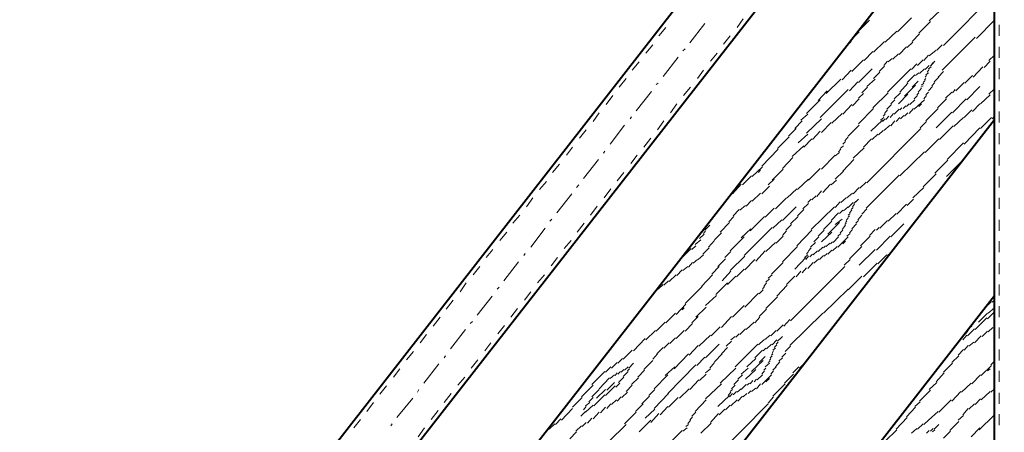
# Model space of a CAD drawing. Header units: millimetres. Extents: x 5545 to 136428, y -146986 to -36607.
# Tile 89 of 105: x 47097 to 47473, y -55765 to -55607. Entities that reach past the tile are written whole.
import ezdxf

# ---------------------------------------------------------------- set-up
doc = ezdxf.new("R2010")
doc.units = ezdxf.units.MM
doc.header["$LTSCALE"] = 8
doc.layers.add('1', color=7, linetype='Continuous')

msp = doc.modelspace()

# ---------------------------------------------------------------- linework, layer by layer
at = {"layer": '1', "color": 7, "lineweight": 40}
for points in [[(47521.738, -55379.067), (47096.796, -55923.823)], [(47539.683, -55396.586), (47121.418, -55932.205)], [(47469.009, -55846.552), (47469.009, -55486.65)], [(47185.855, -55907.845), (47469.009, -55544.8)], [(47187.426, -56006.334), (47469.009, -55645.384)], [(47187.426, -56073.39), (47469.009, -55712.44)]]:
    msp.add_lwpolyline(points, dxfattribs=at)
at = {"layer": '1', "color": 7, "lineweight": 5}
for points in [[(47449.626, -55617.095), (47469.009, -55597.449)], [(47444.125, -55607.665), (47448.316, -55603.736)], [(47417.146, -55611.594), (47421.337, -55607.403)], [(47432.076, -55611.856), (47437.315, -55606.617)], [(47440.196, -55612.38), (47444.649, -55607.927)], [(47462.199, -55614.475), (47469.009, -55607.403)], [(47358.472, -55608.713), (47352.709, -55616.047)], [(47414.788, -55614.475), (47417.407, -55611.856)], [(47427.361, -55615.785), (47431.814, -55611.594)], [(47412.693, -55617.095), (47414.264, -55615.523)], [(47422.908, -55619.714), (47427.099, -55615.523)], [(47435.743, -55617.88), (47437.839, -55615.785)], [(47437.577, -55615.523), (47440.458, -55612.642)], [(47449.102, -55626.524), (47461.675, -55613.951)], [(47350.875, -55618.404), (47350.09, -55619.19)], [(47410.597, -55619.714), (47412.169, -55618.142)], [(47419.241, -55622.857), (47422.646, -55619.452)], [(47432.6, -55620.5), (47435.481, -55617.619)], [(47444.125, -55621.024), (47446.744, -55618.928)], [(47447.006, -55618.928), (47449.102, -55616.833)], [(47348.256, -55621.548), (47342.493, -55628.882)], [(47414.526, -55627.048), (47418.979, -55622.595)], [(47426.837, -55624.691), (47428.147, -55623.119)], [(47428.409, -55623.381), (47429.98, -55622.071)], [(47430.242, -55622.333), (47432.338, -55620.238)], [(47439.672, -55624.691), (47441.768, -55622.595)], [(47442.03, -55622.857), (47443.863, -55620.762)], [(47444.649, -55624.953), (47446.221, -55623.119)], [(47465.08, -55625.477), (47467.438, -55623.119)], [(47466.914, -55622.857), (47469.009, -55620.762)], [(47410.859, -55630.192), (47414.264, -55626.524)], [(47417.146, -55631.239), (47422.384, -55626.001)], [(47425.004, -55627.048), (47427.099, -55624.953)], [(47428.147, -55634.906), (47437.053, -55626.001)], [(47437.315, -55626.262), (47439.41, -55624.167)], [(47440.458, -55627.834), (47442.292, -55626.001)], [(47442.553, -55626.262), (47444.125, -55624.691)], [(47443.339, -55627.31), (47444.125, -55626.262)], [(47443.863, -55626.001), (47444.911, -55625.215)], [(47444.649, -55624.953), (47445.697, -55623.643)], [(47447.53, -55629.144), (47449.626, -55627.048)], [(47460.889, -55629.144), (47464.556, -55625.215)], [(47404.834, -55635.43), (47410.335, -55629.93)], [(47420.289, -55632.811), (47423.432, -55629.93)], [(47422.908, -55629.668), (47425.266, -55627.31)], [(47435.743, -55631.239), (47438.624, -55628.358)], [(47437.577, -55633.073), (47439.934, -55630.715)], [(47438.886, -55628.62), (47440.196, -55627.572)], [(47441.768, -55631.239), (47442.553, -55630.453)], [(47442.292, -55630.192), (47442.815, -55629.668)], [(47442.553, -55629.144), (47443.077, -55628.62)], [(47442.815, -55628.358), (47443.863, -55627.572)], [(47445.959, -55630.977), (47447.792, -55629.144)], [(47457.746, -55631.501), (47460.627, -55628.62)], [(47340.66, -55631.501), (47339.874, -55632.025)], [(47401.691, -55638.05), (47405.096, -55634.383)], [(47402.477, -55644.598), (47413.216, -55633.859)], [(47413.74, -55634.383), (47416.884, -55630.977)], [(47418.455, -55635.168), (47420.551, -55633.073)], [(47432.862, -55634.906), (47436.005, -55631.501)], [(47434.695, -55636.478), (47438.886, -55632.287)], [(47439.934, -55634.906), (47441.244, -55633.335)], [(47440.982, -55633.073), (47441.768, -55632.549)], [(47441.244, -55632.287), (47442.03, -55631.501)], [(47443.863, -55634.383), (47445.435, -55632.811)], [(47445.173, -55632.549), (47446.221, -55631.239)], [(47453.031, -55635.168), (47454.079, -55633.859)], [(47454.341, -55634.383), (47457.484, -55631.239)], [(47458.532, -55637.788), (47463.508, -55632.811)], [(47466.914, -55635.692), (47469.009, -55633.597)], [(47338.04, -55634.644), (47332.278, -55641.979)], [(47397.238, -55643.026), (47402.477, -55637.788)], [(47414.788, -55640.145), (47417.407, -55637.526)], [(47417.146, -55637.264), (47418.979, -55635.43)], [(47422.646, -55640.931), (47428.409, -55635.168)], [(47429.457, -55639.359), (47431.028, -55637.788)], [(47430.766, -55637.526), (47433.124, -55635.168)], [(47432.338, -55639.359), (47436.005, -55635.692)], [(47436.791, -55639.621), (47438.624, -55637.788)], [(47438.362, -55637.526), (47439.672, -55636.216)], [(47438.362, -55641.455), (47442.292, -55637.788)], [(47439.41, -55635.954), (47440.196, -55635.168)], [(47442.03, -55637.526), (47443.077, -55636.216)], [(47442.815, -55635.954), (47443.863, -55634.906)], [(47447.268, -55640.931), (47450.674, -55637.526)], [(47450.412, -55637.264), (47452.769, -55634.906)], [(47453.031, -55642.765), (47458.27, -55637.526)], [(47463.77, -55639.359), (47467.438, -55635.954)], [(47411.121, -55643.288), (47414.526, -55639.621)], [(47417.146, -55646.956), (47422.908, -55641.193)], [(47427.099, -55643.026), (47428.147, -55641.717)], [(47427.885, -55641.455), (47429.719, -55639.621)], [(47430.766, -55643.288), (47432.6, -55641.455)], [(47432.862, -55641.717), (47433.648, -55640.931)], [(47434.171, -55641.193), (47435.219, -55640.145)], [(47435.481, -55640.407), (47436.529, -55639.359)], [(47436.529, -55643.026), (47438.101, -55641.193)], [(47440.196, -55640.407), (47441.244, -55639.359)], [(47442.815, -55645.908), (47447.53, -55641.193)], [(47457.484, -55644.598), (47460.365, -55641.717)], [(47460.627, -55642.241), (47463.508, -55639.359)], [(47330.444, -55644.336), (47329.92, -55645.122)], [(47392.785, -55648.789), (47395.667, -55645.908)], [(47395.143, -55645.646), (47397.762, -55643.288)], [(47397.238, -55650.623), (47403.001, -55645.122)], [(47406.93, -55646.694), (47410.859, -55643.026)], [(47421.86, -55649.837), (47426.313, -55645.646)], [(47425.528, -55645.646), (47426.837, -55644.598)], [(47426.313, -55646.17), (47427.361, -55645.122)], [(47426.575, -55644.074), (47427.361, -55643.288)], [(47427.623, -55645.384), (47428.671, -55644.074)], [(47429.195, -55644.598), (47430.504, -55643.026)], [(47429.457, -55647.741), (47431.028, -55645.908)], [(47431.552, -55646.17), (47432.862, -55644.598)], [(47433.124, -55645.122), (47434.433, -55643.812)], [(47434.695, -55644.074), (47436.005, -55642.765)], [(47446.744, -55648.527), (47452.769, -55642.503)], [(47453.555, -55648.003), (47457.222, -55644.598)], [(47463.77, -55648.789), (47467.961, -55644.598)], [(47468.223, -55645.122), (47469.009, -55644.074)], [(47327.825, -55647.479), (47322.324, -55654.814)], [(47390.428, -55651.67), (47393.309, -55648.789)], [(47403.001, -55650.361), (47406.668, -55646.432)], [(47413.216, -55651.67), (47417.407, -55647.479)], [(47420.289, -55669.482), (47440.982, -55648.789)], [(47424.742, -55651.147), (47426.575, -55649.575)], [(47426.837, -55649.575), (47429.195, -55647.479)], [(47440.72, -55648.527), (47443.077, -55646.17)], [(47448.054, -55652.98), (47453.293, -55647.741)], [(47457.484, -55654.814), (47463.508, -55648.527)], [(47386.237, -55656.385), (47390.69, -55651.932)], [(47394.095, -55654.29), (47397.762, -55650.885)], [(47396.191, -55655.861), (47399.334, -55652.718)], [(47399.596, -55652.98), (47402.477, -55649.837)], [(47411.907, -55653.504), (47413.216, -55651.932)], [(47418.979, -55655.861), (47422.122, -55652.718)], [(47422.384, -55652.98), (47424.48, -55650.885)], [(47442.553, -55657.957), (47447.792, -55652.718)], [(47380.212, -55663.196), (47386.499, -55656.647)], [(47391.738, -55659.529), (47396.191, -55655.338)], [(47409.549, -55657.695), (47410.335, -55656.647)], [(47410.073, -55656.385), (47411.383, -55655.338)], [(47411.121, -55654.814), (47412.169, -55653.766)], [(47415.05, -55660.052), (47419.241, -55656.123)], [(47450.935, -55660.576), (47457.222, -55654.29)], [(47317.871, -55660.576), (47312.109, -55667.911)], [(47320.229, -55657.433), (47319.705, -55658.219)], [(47388.07, -55663.981), (47392, -55659.79)], [(47403.001, -55664.243), (47408.24, -55659.005)], [(47408.24, -55659.267), (47409.811, -55657.957)], [(47411.121, -55665.029), (47415.312, -55660.576)], [(47432.862, -55666.863), (47442.292, -55657.695)], [(47446.221, -55665.815), (47451.197, -55660.838)], [(47450.674, -55667.125), (47456.96, -55660.838)], [(47376.545, -55667.125), (47380.474, -55663.458)], [(47378.903, -55665.553), (47379.688, -55664.505)], [(47384.141, -55668.434), (47388.332, -55664.243)], [(47398.024, -55668.434), (47402.477, -55663.981)], [(47372.878, -55670.268), (47376.283, -55666.863)], [(47382.57, -55670.268), (47384.927, -55668.172)], [(47393.833, -55672.102), (47398.024, -55668.172)], [(47406.668, -55670.268), (47408.764, -55668.434)], [(47408.24, -55668.172), (47411.383, -55665.029)], [(47420.027, -55679.174), (47432.6, -55666.601)], [(47441.768, -55671.054), (47446.744, -55666.077)], [(47310.275, -55670.268), (47309.489, -55671.316)], [(47368.949, -55673.673), (47372.354, -55670.006)], [(47380.212, -55673.673), (47383.094, -55670.792)], [(47389.904, -55675.245), (47393.571, -55671.84)], [(47403.525, -55673.149), (47406.406, -55670.006)], [(47415.05, -55673.673), (47417.407, -55671.316)], [(47417.669, -55671.578), (47420.027, -55669.22)], [(47437.839, -55675.245), (47442.03, -55671.316)], [(47307.656, -55673.673), (47301.893, -55681.007)], [(47376.545, -55676.554), (47379.688, -55673.411)], [(47385.451, -55679.436), (47389.642, -55675.245)], [(47397.762, -55677.078), (47399.072, -55675.769)], [(47399.334, -55676.031), (47400.905, -55674.459)], [(47401.167, -55674.721), (47403.001, -55672.625)], [(47410.335, -55677.078), (47412.431, -55675.245)], [(47412.693, -55675.245), (47414.788, -55673.411)], [(47415.312, -55677.34), (47417.146, -55675.769)], [(47435.743, -55678.126), (47438.101, -55675.769)], [(47369.211, -55682.055), (47371.568, -55679.698)], [(47371.83, -55679.96), (47373.926, -55678.126)], [(47374.188, -55678.388), (47376.283, -55676.293)], [(47381.522, -55682.579), (47384.927, -55679.174)], [(47388.07, -55683.889), (47393.309, -55678.65)], [(47393.833, -55682.055), (47396.191, -55679.698)], [(47395.929, -55679.436), (47398.024, -55677.34)], [(47399.072, -55687.294), (47407.978, -55678.65)], [(47408.24, -55678.912), (47410.073, -55676.816)], [(47411.383, -55680.222), (47413.216, -55678.65)], [(47413.216, -55678.912), (47415.05, -55677.078)], [(47414.264, -55679.698), (47415.05, -55678.912)], [(47414.788, -55678.65), (47415.574, -55677.602)], [(47415.312, -55677.34), (47416.622, -55676.293)], [(47418.455, -55681.531), (47420.289, -55679.436)], [(47431.814, -55681.531), (47435.481, -55677.602)], [(47300.059, -55683.365), (47299.274, -55684.151)], [(47367.639, -55684.413), (47369.473, -55682.317)], [(47375.759, -55687.818), (47381.26, -55682.317)], [(47391.214, -55685.198), (47394.095, -55682.317)], [(47406.668, -55683.889), (47409.549, -55681.007)], [(47408.24, -55685.46), (47410.859, -55683.365)], [(47409.811, -55681.269), (47411.121, -55679.96)], [(47412.431, -55683.889), (47413.216, -55682.841)], [(47413.216, -55681.793), (47414.002, -55681.269)], [(47413.216, -55682.579), (47413.74, -55682.055)], [(47413.74, -55681.007), (47414.526, -55679.96)], [(47416.884, -55683.627), (47418.455, -55681.793)], [(47428.409, -55684.151), (47431.552, -55681.269)], [(47297.44, -55686.77), (47291.939, -55694.104)], [(47358.472, -55687.556), (47360.305, -55685.722)], [(47364.234, -55688.342), (47367.901, -55684.675)], [(47372.354, -55690.437), (47376.021, -55687.032)], [(47373.402, -55697.248), (47384.141, -55686.508)], [(47384.403, -55686.77), (47387.809, -55683.627)], [(47389.38, -55687.556), (47391.476, -55685.46)], [(47403.787, -55687.294), (47406.93, -55684.151)], [(47405.358, -55689.127), (47409.811, -55684.675)], [(47410.859, -55687.294), (47412.169, -55685.722)], [(47411.907, -55685.46), (47412.431, -55684.936)], [(47412.169, -55684.675), (47412.693, -55684.151)], [(47414.526, -55687.032), (47416.36, -55685.198)], [(47416.098, -55684.936), (47417.146, -55683.889)], [(47423.956, -55687.556), (47425.004, -55686.508)], [(47425.266, -55686.77), (47428.147, -55683.889)], [(47429.457, -55690.175), (47434.433, -55685.198)], [(47356.376, -55690.699), (47358.21, -55689.127)], [(47357.162, -55688.604), (47358.21, -55687.294)], [(47357.948, -55688.866), (47358.733, -55687.818)], [(47362.139, -55691.223), (47364.758, -55688.604)], [(47368.163, -55695.414), (47373.402, -55690.175)], [(47385.713, -55692.533), (47388.332, -55689.913)], [(47388.07, -55689.651), (47389.642, -55687.818)], [(47393.571, -55693.58), (47399.334, -55687.556)], [(47400.12, -55692.009), (47401.953, -55690.175)], [(47401.691, -55689.913), (47404.049, -55687.556)], [(47403.001, -55692.009), (47406.93, -55688.342)], [(47407.454, -55692.271), (47409.549, -55690.175)], [(47409.287, -55689.913), (47410.335, -55688.866)], [(47409.287, -55694.104), (47413.216, -55690.175)], [(47410.073, -55688.604), (47411.121, -55687.556)], [(47412.693, -55689.913), (47414.002, -55688.866)], [(47413.74, -55688.604), (47414.788, -55687.294)], [(47417.931, -55693.58), (47421.598, -55689.913)], [(47421.337, -55689.651), (47423.432, -55687.294)], [(47423.956, -55695.152), (47429.195, -55689.913)], [(47349.828, -55698.033), (47353.233, -55694.628)], [(47353.495, -55694.89), (47355.066, -55693.58)], [(47354.804, -55693.057), (47356.9, -55691.223)], [(47357.686, -55696.724), (47360.043, -55694.366)], [(47359.781, -55694.104), (47362.139, -55691.485)], [(47381.784, -55695.676), (47385.451, -55692.271)], [(47388.07, -55699.605), (47393.833, -55693.842)], [(47398.024, -55695.414), (47399.072, -55694.366)], [(47398.81, -55694.104), (47400.643, -55692.271)], [(47401.691, -55695.676), (47403.525, -55694.104)], [(47403.787, -55694.366), (47404.573, -55693.58)], [(47404.834, -55693.842), (47406.144, -55692.533)], [(47406.406, -55692.795), (47407.192, -55692.009)], [(47407.192, -55695.414), (47409.025, -55693.842)], [(47411.121, -55692.795), (47412.169, -55691.747)], [(47413.74, -55698.557), (47418.455, -55693.842)], [(47289.844, -55696.462), (47289.32, -55697.248)], [(47355.852, -55698.819), (47357.948, -55696.986)], [(47366.068, -55698.033), (47368.425, -55695.676)], [(47368.163, -55703.01), (47373.664, -55697.509)], [(47377.855, -55699.343), (47381.522, -55695.414)], [(47392.785, -55702.486), (47396.976, -55698.033)], [(47396.452, -55698.033), (47397.762, -55696.986)], [(47396.976, -55698.819), (47398.024, -55697.509)], [(47397.238, -55696.724), (47398.024, -55695.676)], [(47398.548, -55697.771), (47399.596, -55696.724)], [(47399.858, -55696.986), (47401.429, -55695.414)], [(47402.215, -55698.819), (47403.787, -55697.248)], [(47404.049, -55697.509), (47405.096, -55696.462)], [(47405.358, -55696.724), (47406.93, -55695.152)], [(47417.407, -55700.915), (47423.432, -55694.89)], [(47424.48, -55700.391), (47427.885, -55696.986)], [(47428.147, -55697.248), (47430.242, -55695.414)], [(47287.225, -55699.605), (47281.724, -55706.939)], [(47350.09, -55703.01), (47351.923, -55701.439)], [(47352.185, -55701.7), (47353.757, -55699.867)], [(47354.019, -55700.129), (47355.59, -55698.819)], [(47361.091, -55704.32), (47363.972, -55701.439)], [(47363.448, -55701.439), (47366.33, -55698.557)], [(47373.664, -55702.748), (47377.593, -55698.819)], [(47383.879, -55704.32), (47388.332, -55699.867)], [(47391.214, -55722.132), (47411.907, -55701.439)], [(47395.667, -55703.796), (47397.238, -55701.962)], [(47397.762, -55702.224), (47399.858, -55699.867)], [(47400.12, -55700.129), (47401.953, -55698.557)], [(47411.645, -55700.915), (47414.002, -55698.819)], [(47418.979, -55705.368), (47424.218, -55700.129)], [(47344.851, -55707.201), (47347.47, -55704.582)], [(47347.732, -55704.844), (47349.828, -55702.748)], [(47357.162, -55709.035), (47361.353, -55704.582)], [(47365.02, -55706.939), (47368.425, -55703.272)], [(47367.115, -55708.249), (47370.259, -55705.106)], [(47370.521, -55705.368), (47373.402, -55702.486)], [(47382.57, -55705.891), (47384.141, -55704.582)], [(47389.642, -55708.249), (47392.785, -55705.106)], [(47393.309, -55705.368), (47395.143, -55703.272)], [(47413.216, -55710.344), (47418.455, -55705.106)], [(47279.89, -55709.297), (47279.104, -55710.082)], [(47340.136, -55710.082), (47340.398, -55709.821)], [(47340.66, -55710.082), (47342.493, -55708.249)], [(47342.755, -55708.511), (47344.589, -55706.939)], [(47350.875, -55715.583), (47357.424, -55709.035)], [(47362.663, -55712.178), (47367.115, -55707.725)], [(47380.474, -55710.082), (47381.26, -55709.035)], [(47380.998, -55709.035), (47382.046, -55707.725)], [(47381.784, -55707.463), (47383.094, -55706.153)], [(47385.975, -55712.702), (47389.904, -55708.511)], [(47277.271, -55712.702), (47271.508, -55720.036)], [(47338.04, -55712.702), (47338.564, -55712.178)], [(47358.733, -55716.369), (47362.924, -55712.44)], [(47373.664, -55716.893), (47378.903, -55711.654)], [(47379.165, -55711.916), (47380.736, -55710.344)], [(47381.784, -55717.417), (47386.237, -55712.964)], [(47403.787, -55719.25), (47413.216, -55710.082)], [(47335.945, -55715.321), (47336.469, -55715.059)], [(47347.47, -55719.774), (47351.137, -55715.845)], [(47349.828, -55717.941), (47350.613, -55717.155)], [(47355.066, -55720.822), (47358.995, -55716.893)], [(47368.949, -55720.822), (47373.402, -55716.369)], [(47465.08, -55717.417), (47467.961, -55714.797)], [(47466.652, -55719.25), (47469.009, -55717.155)], [(47468.223, -55715.059), (47469.009, -55714.273)], [(47343.541, -55722.917), (47347.208, -55719.25)], [(47353.495, -55722.917), (47355.852, -55720.56)], [(47364.758, -55724.751), (47368.687, -55720.56)], [(47377.593, -55722.917), (47379.427, -55720.822)], [(47379.165, -55720.56), (47382.046, -55717.679)], [(47390.952, -55731.561), (47403.525, -55719.25)], [(47461.675, -55725.537), (47466.128, -55721.084)], [(47462.985, -55722.655), (47466.39, -55719.25)], [(47463.247, -55720.036), (47464.032, -55719.25)], [(47466.39, -55721.346), (47469.009, -55718.726)], [(47269.675, -55722.394), (47268.889, -55723.179)], [(47339.874, -55726.061), (47343.279, -55722.655)], [(47350.875, -55726.061), (47353.757, -55723.179)], [(47360.829, -55727.894), (47364.234, -55724.489)], [(47374.188, -55725.537), (47377.331, -55722.655)], [(47385.975, -55726.061), (47388.332, -55723.703)], [(47388.594, -55724.227), (47390.952, -55721.608)], [(47459.056, -55725.275), (47460.365, -55724.227)], [(47461.151, -55722.655), (47461.413, -55722.394)], [(47466.652, -55726.323), (47468.485, -55724.751)], [(47468.747, -55725.013), (47469.009, -55724.751)], [(47267.055, -55725.537), (47261.293, -55732.871)], [(47335.945, -55729.466), (47339.612, -55725.799)], [(47347.47, -55728.942), (47350.613, -55725.799)], [(47356.114, -55731.823), (47360.567, -55727.632)], [(47368.425, -55729.466), (47369.997, -55728.156)], [(47370.259, -55728.418), (47371.568, -55727.108)], [(47371.83, -55727.37), (47373.926, -55725.275)], [(47381.26, -55729.466), (47383.356, -55727.632)], [(47383.618, -55727.894), (47385.713, -55725.799)], [(47386.237, -55729.99), (47388.07, -55728.156)], [(47456.96, -55729.466), (47458.532, -55727.632)], [(47458.008, -55727.108), (47459.056, -55725.799)], [(47458.794, -55727.894), (47461.413, -55725.275)], [(47461.413, -55730.514), (47464.032, -55727.894)], [(47464.294, -55728.156), (47466.39, -55726.061)], [(47331.23, -55733.657), (47335.683, -55728.942)], [(47340.136, -55734.705), (47342.493, -55732.347)], [(47342.755, -55732.609), (47344.851, -55730.514)], [(47345.113, -55730.776), (47347.208, -55728.68)], [(47352.447, -55735.228), (47355.852, -55731.561)], [(47358.733, -55736.276), (47363.972, -55731.037)], [(47364.758, -55734.705), (47367.115, -55732.347)], [(47366.592, -55731.823), (47368.687, -55729.99)], [(47369.997, -55739.681), (47378.641, -55731.037)], [(47378.903, -55731.299), (47380.998, -55729.466)], [(47382.046, -55732.871), (47383.879, -55731.037)], [(47384.141, -55731.299), (47385.975, -55729.466)], [(47384.927, -55732.347), (47385.975, -55731.299)], [(47385.713, -55731.037), (47386.499, -55730.252)], [(47386.237, -55729.99), (47387.547, -55728.68)], [(47389.118, -55733.919), (47391.214, -55731.823)], [(47457.484, -55733.395), (47459.056, -55731.561)], [(47459.317, -55731.823), (47461.151, -55730.252)], [(47259.459, -55735.49), (47258.935, -55736.276)], [(47327.301, -55736.8), (47330.706, -55733.395)], [(47338.564, -55736.8), (47340.398, -55734.705)], [(47346.684, -55740.467), (47352.185, -55734.705)], [(47355.328, -55739.158), (47358.472, -55736.014)], [(47362.139, -55737.848), (47365.02, -55734.705)], [(47377.593, -55736.276), (47380.474, -55733.395)], [(47379.165, -55738.11), (47381.522, -55735.752)], [(47380.736, -55733.657), (47381.784, -55732.609)], [(47383.356, -55736.276), (47384.141, -55735.49)], [(47383.879, -55735.228), (47384.403, -55734.705)], [(47384.141, -55734.443), (47384.665, -55733.657)], [(47384.403, -55733.395), (47385.451, -55732.609)], [(47387.809, -55736.014), (47389.38, -55734.443)], [(47452.769, -55738.11), (47455.388, -55735.49)], [(47455.126, -55735.228), (47457.222, -55733.133)], [(47256.84, -55738.634), (47251.077, -55745.968)], [(47320.491, -55741.777), (47322.586, -55739.681)], [(47322.848, -55740.205), (47324.944, -55738.11)], [(47325.205, -55738.372), (47327.039, -55736.538)], [(47327.825, -55740.991), (47329.135, -55739.681)], [(47329.396, -55740.205), (47331.23, -55738.372)], [(47335.159, -55740.729), (47338.564, -55737.324)], [(47343.279, -55743.087), (47346.946, -55739.681)], [(47344.327, -55749.897), (47355.066, -55738.896)], [(47360.305, -55740.205), (47362.139, -55738.11)], [(47374.45, -55739.681), (47377.855, -55736.538)], [(47376.283, -55741.515), (47380.736, -55737.324)], [(47381.522, -55739.681), (47383.094, -55738.372)], [(47382.57, -55738.11), (47383.356, -55737.586)], [(47383.094, -55737.324), (47383.618, -55736.538)], [(47384.403, -55740.991), (47385.713, -55739.681)], [(47385.451, -55739.681), (47387.023, -55737.848)], [(47386.761, -55737.586), (47388.07, -55736.276)], [(47392, -55742.039), (47394.357, -55739.681)], [(47394.619, -55740.205), (47395.929, -55738.896)], [(47449.626, -55741.777), (47453.031, -55738.372)], [(47464.032, -55743.087), (47467.961, -55739.158)], [(47467.699, -55738.896), (47469.009, -55737.586)], [(47315.252, -55746.492), (47320.229, -55741.515)], [(47322.324, -55744.134), (47323.896, -55742.825)], [(47324.158, -55743.087), (47324.944, -55742.039)], [(47325.205, -55742.563), (47326.253, -55741.515)], [(47325.467, -55745.706), (47327.563, -55743.61)], [(47326.515, -55741.777), (47327.563, -55740.729)], [(47327.301, -55743.349), (47329.135, -55741.515)], [(47328.873, -55741.253), (47329.658, -55740.467)], [(47332.802, -55743.61), (47335.421, -55740.991)], [(47339.088, -55748.063), (47344.327, -55742.825)], [(47356.376, -55744.92), (47358.995, -55742.563)], [(47358.733, -55742.039), (47360.567, -55740.467)], [(47364.234, -55745.968), (47370.259, -55740.205)], [(47371.045, -55744.396), (47372.878, -55742.825)], [(47372.354, -55742.563), (47374.974, -55740.205)], [(47373.926, -55744.396), (47377.855, -55740.729)], [(47378.379, -55744.658), (47380.474, -55742.825)], [(47380.212, -55742.563), (47381.26, -55741.253)], [(47380.212, -55746.492), (47383.879, -55742.825)], [(47380.998, -55740.991), (47381.784, -55740.205)], [(47383.618, -55742.563), (47384.665, -55741.253)], [(47388.856, -55745.968), (47392.261, -55742.563)], [(47446.744, -55745.444), (47449.888, -55742.039)], [(47460.365, -55746.23), (47463.77, -55742.825)], [(47466.39, -55741.253), (47467.438, -55740.467)], [(47311.323, -55751.207), (47315.776, -55746.754)], [(47318.133, -55748.063), (47322.062, -55743.872)], [(47320.491, -55750.683), (47324.158, -55747.016)], [(47321.014, -55748.587), (47323.896, -55745.706)], [(47324.42, -55747.54), (47325.991, -55745.968)], [(47328.349, -55749.111), (47330.706, -55746.754)], [(47330.444, -55746.492), (47333.064, -55743.872)], [(47352.709, -55748.325), (47356.114, -55744.658)], [(47358.733, -55751.992), (47364.758, -55746.23)], [(47368.687, -55748.063), (47369.997, -55746.754)], [(47369.473, -55746.492), (47371.306, -55744.658)], [(47372.354, -55748.325), (47374.188, -55746.492)], [(47374.45, -55746.754), (47375.497, -55745.968)], [(47375.759, -55746.23), (47376.807, -55744.92)], [(47377.331, -55745.444), (47378.117, -55744.396)], [(47378.117, -55748.063), (47379.688, -55746.23)], [(47381.784, -55745.444), (47383.094, -55744.134)], [(47384.403, -55750.945), (47389.118, -55746.23)], [(47444.125, -55748.325), (47447.006, -55745.706)], [(47456.436, -55749.373), (47460.103, -55745.968)], [(47249.244, -55748.325), (47248.72, -55749.373)], [(47315.252, -55751.207), (47318.133, -55748.325)], [(47316.038, -55754.612), (47320.229, -55750.421)], [(47317.085, -55751.731), (47320.491, -55748.325)], [(47326.777, -55751.469), (47328.873, -55749.373)], [(47334.373, -55753.826), (47337.255, -55750.945)], [(47336.993, -55750.683), (47339.35, -55748.325)], [(47339.088, -55755.66), (47344.589, -55749.897)], [(47348.78, -55751.731), (47352.447, -55748.063)], [(47363.448, -55754.874), (47367.901, -55750.683)], [(47367.377, -55750.683), (47368.425, -55749.373)], [(47367.901, -55751.207), (47368.949, -55749.897)], [(47368.163, -55749.111), (47368.949, -55748.325)], [(47369.211, -55750.421), (47370.521, -55749.111)], [(47370.783, -55749.373), (47372.354, -55748.063)], [(47371.045, -55752.778), (47372.878, -55750.945)], [(47373.14, -55751.207), (47374.45, -55749.897)], [(47374.974, -55749.897), (47376.021, -55748.849)], [(47376.283, -55749.111), (47377.855, -55747.801)], [(47440.458, -55752.778), (47442.815, -55750.421)], [(47442.815, -55750.421), (47444.649, -55748.587)], [(47452.769, -55752.778), (47456.174, -55749.111)], [(47464.032, -55752.254), (47467.438, -55749.111)], [(47467.699, -55749.373), (47469.009, -55748.063)], [(47246.886, -55751.731), (47240.862, -55759.065)], [(47307.918, -55755.136), (47311.585, -55751.469)], [(47312.109, -55756.183), (47313.156, -55754.874)], [(47312.894, -55754.612), (47314.466, -55753.302)], [(47312.894, -55756.969), (47315.776, -55754.35)], [(47314.204, -55753.04), (47315.776, -55751.469)], [(47321.014, -55755.66), (47322.586, -55753.826)], [(47322.848, -55754.088), (47324.682, -55752.254)], [(47324.944, -55752.778), (47326.515, -55751.207)], [(47332.016, -55756.707), (47334.897, -55753.826)], [(47341.446, -55758.017), (47344.327, -55754.874)], [(47344.589, -55755.136), (47348.256, -55751.469)], [(47354.804, -55756.707), (47358.995, -55752.254)], [(47362.139, -55774.519), (47382.57, -55753.826)], [(47366.33, -55756.183), (47368.163, -55754.35)], [(47368.425, -55754.612), (47370.783, -55752.254)], [(47382.57, -55753.564), (47384.665, -55751.207)], [(47438.624, -55754.874), (47440.72, -55753.04)], [(47447.792, -55756.969), (47452.507, -55752.254)], [(47459.317, -55755.922), (47461.413, -55753.826)], [(47461.675, -55754.088), (47463.77, -55751.992)], [(47303.727, -55760.113), (47307.918, -55755.66)], [(47311.061, -55758.541), (47312.894, -55756.707)], [(47315.776, -55759.589), (47318.133, -55756.969)], [(47318.657, -55757.231), (47320.491, -55755.136)], [(47327.825, -55761.422), (47332.278, -55756.969)], [(47335.683, -55759.327), (47339.35, -55755.922)], [(47337.778, -55760.898), (47340.922, -55757.493)], [(47353.495, -55758.541), (47355.066, -55756.969)], [(47360.567, -55760.898), (47363.71, -55757.493)], [(47363.972, -55758.017), (47366.068, -55755.922)], [(47435.481, -55758.803), (47438.886, -55755.136)], [(47443.863, -55760.113), (47447.53, -55756.707)], [(47455.126, -55760.113), (47457.222, -55758.279)], [(47456.96, -55758.017), (47459.056, -55755.66)], [(47463.247, -55763.78), (47468.747, -55758.279)], [(47239.028, -55761.422), (47238.504, -55762.208)], [(47299.012, -55763.518), (47301.107, -55761.422)], [(47301.369, -55761.684), (47303.465, -55759.589)], [(47309.227, -55764.304), (47311.323, -55762.208)], [(47311.585, -55762.47), (47313.156, -55760.898)], [(47313.68, -55761.16), (47315.252, -55759.327)], [(47321.8, -55768.233), (47328.349, -55761.684)], [(47333.326, -55764.565), (47337.778, -55760.113)], [(47351.137, -55762.47), (47352.185, -55761.684)], [(47351.923, -55761.422), (47352.971, -55760.113)], [(47352.709, -55760.113), (47353.757, -55758.803)], [(47356.9, -55765.089), (47360.829, -55761.16)], [(47431.552, -55763.518), (47435.743, -55759.065)], [(47439.672, -55763.518), (47441.768, -55761.422)], [(47442.03, -55761.684), (47443.863, -55760.113)], [(47445.959, -55763.518), (47447.792, -55761.684)], [(47451.983, -55764.042), (47455.388, -55760.636)], [(47306.87, -55767.185), (47309.489, -55764.565)], [(47344.589, -55769.28), (47349.828, -55764.042)], [(47350.09, -55764.304), (47351.661, -55762.994)], [(47422.908, -55772.424), (47431.814, -55763.78)], [(47437.315, -55765.089), (47439.41, -55763.256)], [(47443.077, -55765.089), (47444.125, -55764.042)], [(47444.649, -55764.304), (47445.697, -55763.256)], [(47445.435, -55764.565), (47446.221, -55763.78)], [(47449.626, -55766.923), (47452.245, -55764.304)], [(47460.103, -55766.399), (47463.508, -55762.994)]]:
    msp.add_lwpolyline(points, dxfattribs=at)
at = {"layer": '1', "color": 7, "lineweight": 18}
for points in [[(47373.14, -55606.879), (47370.783, -55610.284)], [(47343.541, -55610.284), (47340.922, -55613.428)], [(47470.843, -55613.428), (47470.843, -55609.237)], [(47368.163, -55613.428), (47365.544, -55616.571)], [(47338.564, -55616.833), (47335.945, -55619.976)], [(47470.843, -55621.81), (47470.843, -55617.619)], [(47363.186, -55619.976), (47360.567, -55623.119)], [(47333.326, -55623.381), (47330.706, -55626.524)], [(47357.948, -55626.524), (47355.59, -55629.668)], [(47470.843, -55629.93), (47470.843, -55625.739)], [(47328.349, -55629.668), (47325.729, -55633.073)], [(47352.971, -55633.073), (47350.351, -55636.216)], [(47470.843, -55638.312), (47470.843, -55634.121)], [(47323.372, -55636.216), (47320.753, -55639.621)], [(47347.732, -55639.359), (47345.375, -55642.765)], [(47318.133, -55642.765), (47315.776, -55646.17)], [(47342.755, -55645.908), (47340.398, -55649.313)], [(47470.843, -55646.432), (47470.843, -55642.241)], [(47313.156, -55649.313), (47310.537, -55652.456)], [(47337.778, -55652.456), (47335.159, -55655.861)], [(47470.843, -55654.814), (47470.843, -55650.623)], [(47307.918, -55655.861), (47305.56, -55659.005)], [(47332.54, -55659.005), (47330.182, -55662.148)], [(47470.843, -55662.934), (47470.843, -55658.743)], [(47302.941, -55662.41), (47300.321, -55665.553)], [(47327.563, -55665.553), (47324.944, -55668.696)], [(47470.843, -55671.316), (47470.843, -55667.125)], [(47297.964, -55668.958), (47295.345, -55672.102)], [(47322.586, -55671.84), (47319.967, -55675.245)], [(47292.725, -55675.245), (47290.368, -55678.65)], [(47470.843, -55679.436), (47470.843, -55675.245)], [(47317.347, -55678.388), (47314.728, -55681.793)], [(47287.748, -55681.793), (47285.129, -55684.936)], [(47312.371, -55684.936), (47309.751, -55688.342)], [(47470.843, -55687.818), (47470.843, -55683.627)], [(47282.772, -55688.342), (47280.152, -55691.485)], [(47307.394, -55691.485), (47304.774, -55694.628)], [(47470.843, -55695.938), (47470.843, -55691.747)], [(47277.533, -55694.89), (47274.913, -55698.033)], [(47302.155, -55698.033), (47299.798, -55701.177)], [(47272.556, -55701.439), (47269.937, -55704.582)], [(47470.843, -55704.32), (47470.843, -55700.129)], [(47297.178, -55704.582), (47294.559, -55707.725)], [(47267.317, -55707.725), (47264.96, -55711.13)], [(47470.843, -55712.44), (47470.843, -55708.249)], [(47291.939, -55711.13), (47289.582, -55714.273)], [(47262.34, -55714.273), (47259.721, -55717.679)], [(47470.843, -55720.822), (47470.843, -55716.631)], [(47257.364, -55720.822), (47254.744, -55724.227)], [(47286.963, -55717.417), (47284.343, -55720.822)], [(47281.986, -55723.965), (47279.366, -55727.108)], [(47470.843, -55728.942), (47470.843, -55724.751)], [(47252.125, -55727.37), (47249.767, -55730.514)], [(47276.747, -55730.514), (47274.39, -55733.657)], [(47247.148, -55733.919), (47244.529, -55737.062)], [(47470.843, -55737.324), (47470.843, -55733.133)], [(47271.77, -55737.062), (47269.151, -55740.205)], [(47241.909, -55740.467), (47239.552, -55743.61)], [(47266.793, -55743.61), (47264.174, -55746.754)], [(47470.843, -55745.444), (47470.843, -55741.253)], [(47236.933, -55747.016), (47234.313, -55750.159)], [(47261.555, -55749.897), (47258.935, -55753.302)], [(47470.843, -55753.826), (47470.843, -55749.635)], [(47231.956, -55753.302), (47229.336, -55756.707)], [(47256.578, -55756.445), (47253.958, -55759.851)], [(47470.843, -55761.946), (47470.843, -55757.755)], [(47226.979, -55759.851), (47224.36, -55762.994)], [(47251.339, -55762.994), (47248.982, -55766.399)]]:
    msp.add_lwpolyline(points, dxfattribs=at)

doc.saveas('drawing.dxf')
